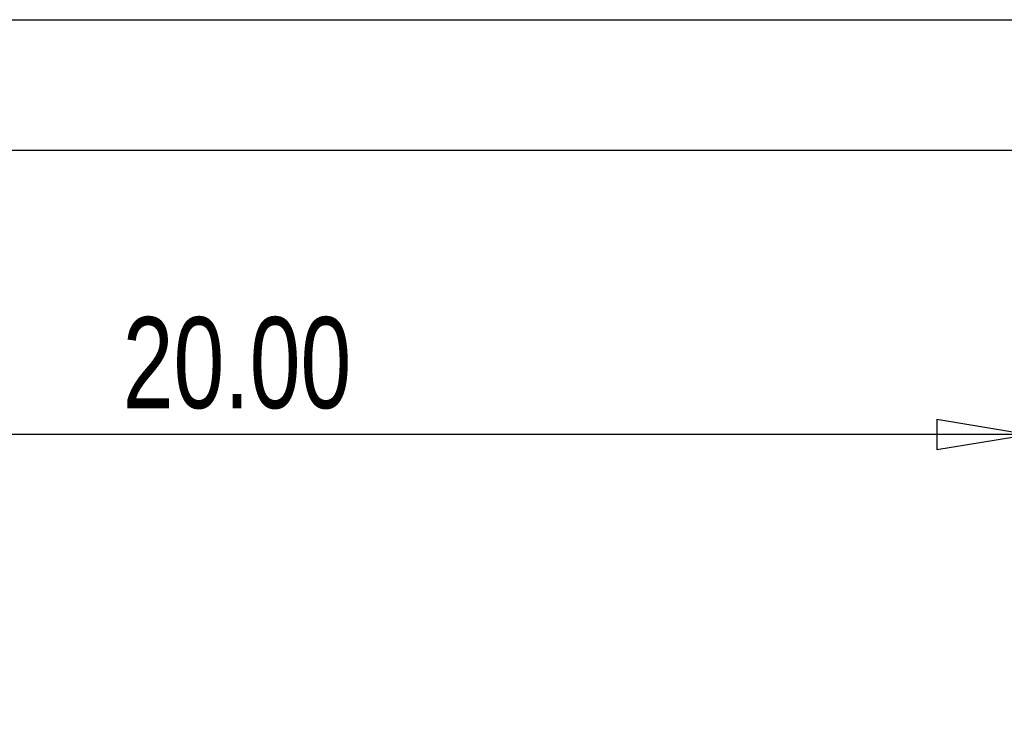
# Model space of a CAD drawing. Header units: millimetres. Extents: x 0 to 297, y 0 to 210.
# Tile 5 of 9: x 73 to 110, y 182 to 210. Entities that reach past the tile are written whole.
import ezdxf

# ---------------------------------------------------------------- set-up
doc = ezdxf.new("R2010")
doc.units = ezdxf.units.MM
doc.layers.add('图层0', color=7, linetype='Continuous', lineweight=25)
doc.styles.add('SLDTEXTSTYLE9', font='TXT', dxfattribs={"width": 0.75})
doc.dimstyles.new('SLDDIMSTYLE0', dxfattribs={"dimtxt": 3.5, "dimasz": 3.556, "dimexe": 0, "dimexo": 0.0625, "dimgap": 0.875, "dimtad": 1, "dimlfac": 0.333333, "dimrnd": 1e-09, "dimzin": 4, "dimdsep": 46, "dimtxsty": 'SLDTEXTSTYLE9', "dimblk1": 'CLOSED', "dimblk2": 'CLOSED', "dimsah": 1, "dimcen": 0.09, "dimadec": 0, "dimazin": 1, "dimtfac": 1, "dimtofl": 0, "dimtmove": 0, "dimatfit": 3, "dimldrblk": 'CLOSED', "dimfxl": 0, "dimfrac": 2, "dimtolj": 1, "dimtzin": 12, "dimarcsym": 0})

# ---------------------------------------------------------------- blocks, each defined once
blk = doc.blocks.new('_Closed')
at = {"color": 0, "linetype": 'ByBlock', "lineweight": -2}
for p, q in [((-1, 0.166667), (0, 0)), ((-1, 0.166667), (-1, -0.166667)), ((0, 0), (-1, -0.166667)), ((0, 0), (-1, 0))]:
    blk.add_line(p, q, dxfattribs=at)
blk = doc.blocks.new('_D_4')
at = {"layer": '图层0'}
for p, q in [((51.406, 181.777), (51.406, 195.062)), ((111.406, 181.777), (111.406, 195.062)), ((111.406, 194.062), (51.406, 194.062))]:
    blk.add_line(p, q, dxfattribs=at)
at = {"layer": '图层0', "xscale": 3.556, "yscale": 3.556, "rotation": 180.0000000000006}
blk.add_blockref('_Closed', (51.406, 194.062, 0.3), dxfattribs=at)
at = {"layer": '图层0', "xscale": 3.556, "yscale": 3.556}
blk.add_blockref('_Closed', (111.406, 194.062, 0.3), dxfattribs=at)
at = {"layer": '图层0', "insert": (76.566, 198.574), "char_height": 3.5, "attachment_point": 1, "style": 'SLDTEXTSTYLE9'}
blk.add_mtext('20.00', dxfattribs=at)

msp = doc.modelspace()

# ---------------------------------------------------------------- linework, layer by layer
at = {"layer": '图层0'}
for p, q in [((0, 210), (297, 210)), ((5, 204.983), (292, 204.983))]:
    msp.add_line(p, q, dxfattribs=at)

# ---------------------------------------------------------------- dimensions: what is measured, and where the dimension line sits
dim = msp.add_linear_dim(base=(51.406, 196.84), p1=(111.406, 180.777), p2=(51.406, 180.777), angle=0, dimstyle='SLDDIMSTYLE0', dxfattribs=at)
dim.commit()
dim.dimension.update_dxf_attribs({"geometry": '_D_4', "text_midpoint": (82.385, 196.84), "dimtype": 160})

doc.saveas('drawing.dxf')
